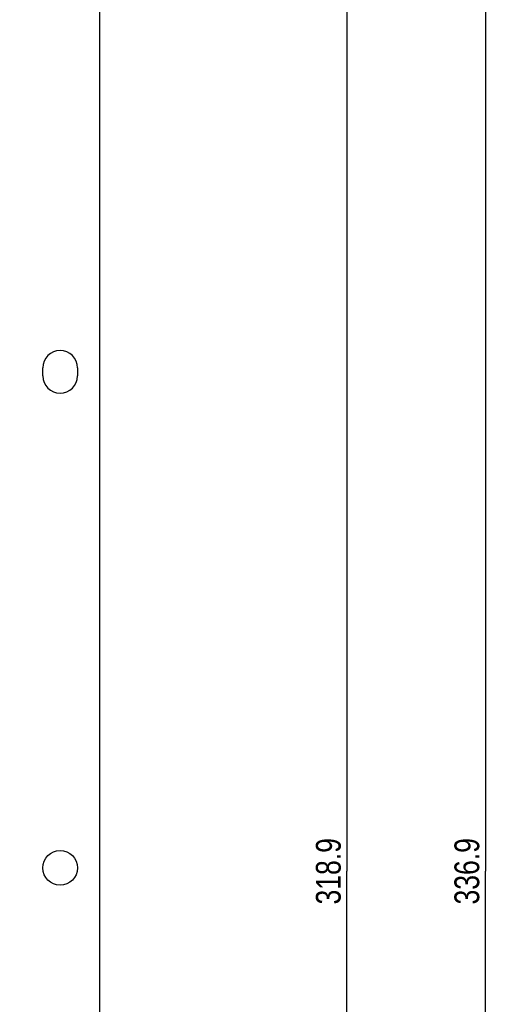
# Model space of a CAD drawing. Header units: millimetres. Extents: x 0 to 1852, y 0 to 1359.
# Tile 23 of 54: x 777 to 825, y 576 to 675. Entities that reach past the tile are written whole.
import ezdxf

# ---------------------------------------------------------------- set-up
doc = ezdxf.new("R2010")
doc.units = ezdxf.units.MM
doc.header["$LTSCALE"] = 65.395
doc.layers.get('0').update_dxf_attribs({"linetype": 'CONTINUOUS'})
doc.layers.add('02___PRT_ALL_AXES', color=7, linetype='CONTINUOUS')
doc.styles.get("Standard").update_dxf_attribs({"font": 'txt', "width": 0.8})
doc.dimstyles.new('DIMSTYLE_1', dxfattribs={"dimtxt": 2.5, "dimasz": 1.5, "dimexe": 1.5, "dimexo": 2, "dimtad": 1, "dimdsep": 46, "dimtxsty": 'Standard', "dimblk": '_FILLED', "dimblk1": '_FILLED', "dimblk2": '_FILLED', "dimcen": 0.09, "dimadec": 0, "dimazin": 0, "dimtp": 0.01, "dimtm": 0.01, "dimtfac": 1, "dimtofl": 0, "dimtmove": 0, "dimatfit": 3, "dimldrblk": '_FILLED', "dimfxl": 0, "dimtolj": 1, "dimarcsym": 0})

# ---------------------------------------------------------------- blocks, each defined once
blk = doc.blocks.new('_FILLED')
at = {"color": 0, "linetype": 'ByBlock'}
blk.add_solid([(0, 0), (-1, 0.267), (-1, -0.267)], dxfattribs=at)
blk = doc.blocks.new('*D2')
at = {"color": 2, "linetype": 'Continuous'}
for p, q in [((776.751, 748.443), (811.15, 748.443)), ((809.65, 748.443), (809.65, 588.993)), ((809.65, 429.543), (809.65, 588.993)), ((776.411, 429.543), (811.15, 429.543))]:
    blk.add_line(p, q, dxfattribs=at)
at = {"color": 2, "linetype": 'Continuous', "xscale": 1.5, "yscale": 1.5, "zscale": 1.5}
for p, rotation in [((809.65, 748.443), 90), ((809.65, 429.543), 270)]:
    blk.add_blockref('_FILLED', p, dxfattribs=dict(at, rotation=rotation))
at = {"color": 2, "linetype": 'Continuous', "insert": (806.525, 588.993), "char_height": 2.5, "width": 10, "attachment_point": 2, "rotation": 90, "line_spacing_factor": 0.9}
blk.add_mtext('318.9', dxfattribs=at)
blk = doc.blocks.new('*D4')
at = {"color": 2, "linetype": 'Continuous'}
for p, q in [((741.411, 757.443), (825.111, 757.443)), ((823.611, 757.443), (823.611, 588.993)), ((823.611, 420.543), (823.611, 588.993)), ((741.411, 420.543), (825.111, 420.543))]:
    blk.add_line(p, q, dxfattribs=at)
at = {"color": 2, "linetype": 'Continuous', "xscale": 1.5, "yscale": 1.5, "zscale": 1.5}
for p, rotation in [((823.611, 757.443), 90), ((823.611, 420.543), 270)]:
    blk.add_blockref('_FILLED', p, dxfattribs=dict(at, rotation=rotation))
at = {"color": 2, "linetype": 'Continuous', "insert": (820.486, 588.993), "char_height": 2.5, "width": 10, "attachment_point": 2, "rotation": 90, "line_spacing_factor": 0.9}
blk.add_mtext('336.9', dxfattribs=at)

msp = doc.modelspace()

# ---------------------------------------------------------------- linework, layer by layer
at = {"color": 7, "linetype": 'Continuous'}
msp.add_line((784.751, 435.833), (784.751, 742.833), dxfattribs=at)
at = {"layer": '02___PRT_ALL_AXES', "color": 7, "linetype": 'Continuous'}
for p, q in [((779.001, 638.933), (779.001, 639.733)), ((782.501, 639.733), (782.501, 638.933))]:
    msp.add_line(p, q, dxfattribs=at)
msp.add_circle((780.751, 589.333), 1.75, dxfattribs=at)
for centre, start, end in [((780.751, 639.733), 0, 180), ((780.751, 638.933), 180, 360)]:
    msp.add_arc(centre, 1.75, start, end, dxfattribs=at)

# ---------------------------------------------------------------- dimensions: what is measured, and where the dimension line sits
at = {"color": 2, "linetype": 'Continuous'}
for base, p1, p2, angle, picture, middle in [((823.611, 757.443), (739.411, 420.543), (739.411, 757.443), 90, '*D4', (823.611, 588.993)), ((809.65, 429.543), (774.751, 748.443), (774.411, 429.543), 270, '*D2', (809.65, 588.993))]:
    dim = msp.add_linear_dim(base=base, p1=p1, p2=p2, angle=angle, dimstyle='DIMSTYLE_1', dxfattribs=at)
    dim.commit()
    dim.dimension.update_dxf_attribs({"geometry": picture, "text_midpoint": middle, "dimtype": 160})

doc.saveas('drawing.dxf')
